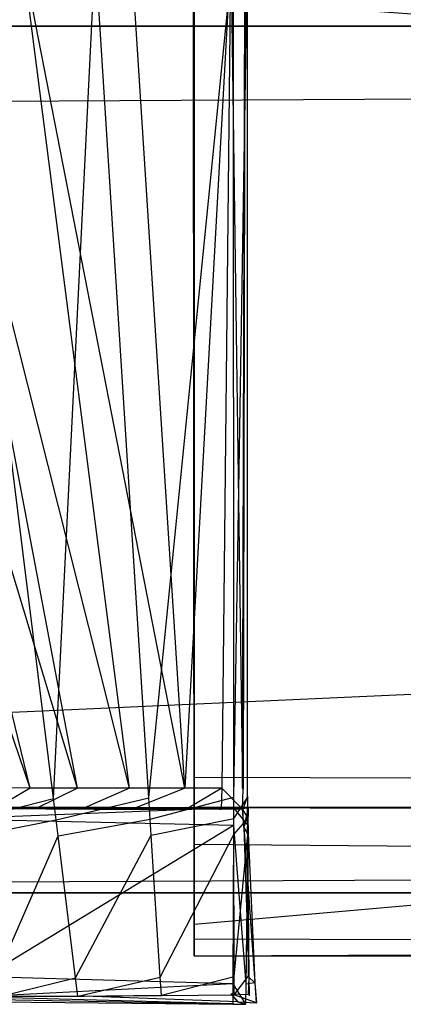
# Model space of a CAD drawing. Extents: x -0.35 to 0, y -0.337 to 0.
# Tile 3 of 18: x -0.295 to -0.286, y -0.337 to -0.316. Entities that reach past the tile are written whole.
import ezdxf

# ---------------------------------------------------------------- set-up
doc = ezdxf.new("R2010")
doc.units = 0
for name, color, linetype in [('L0_GRIFF_N_A81600__2___REPLACEM', 7, 'CONTINUOUS'), ('L1_GRIFF_N_A81600__1___REPLACEM', 7, 'CONTINUOUS'), ('L3_FRONT_N_A81600__0___REPLACEM', 7, 'CONTINUOUS')]:
    doc.layers.add(name, color=color, linetype=linetype)

msp = doc.modelspace()

# ---------------------------------------------------------------- linework, layer by layer
at = {"layer": 'L0_GRIFF_N_A81600__2___REPLACEM', "color": 254}
for points, invisible_edges in [([(-0.294541, -0.332699, 0.578543), (-0.299023, -0.314447, 0.574016), (-0.300803, -0.314443, 0.575786), (-0.294541, -0.332699, 0.578543)], 14), ([(-0.294541, -0.332699, 0.578543), (-0.300803, -0.314443, 0.575786), (-0.295441, -0.33269, 0.579386), (-0.294541, -0.332699, 0.578543)], 14), ([(-0.293505, -0.332704, 0.57786), (-0.296976, -0.314444, 0.572583), (-0.299023, -0.314447, 0.574016), (-0.293505, -0.332704, 0.57786)], 14), ([(-0.293505, -0.332704, 0.57786), (-0.299023, -0.314447, 0.574016), (-0.294541, -0.332699, 0.578543), (-0.293505, -0.332704, 0.57786)], 14), ([(-0.292361, -0.332704, 0.577375), (-0.294718, -0.314428, 0.571563), (-0.296976, -0.314444, 0.572583), (-0.292361, -0.332704, 0.577375)], 14), ([(-0.292361, -0.332704, 0.577375), (-0.296976, -0.314444, 0.572583), (-0.293505, -0.332704, 0.57786), (-0.292361, -0.332704, 0.577375)], 14), ([(-0.293114, -0.314409, 0.566218), (-0.294033, -0.332932, 0.573464), (-0.29633, -0.314435, 0.567114), (-0.293114, -0.314409, 0.566218)], 13), ([(-0.296006, -0.332946, 0.574357), (-0.29633, -0.314435, 0.567114), (-0.294033, -0.332932, 0.573464), (-0.296006, -0.332946, 0.574357)], 14), ([(-0.291147, -0.332702, 0.577057), (-0.292321, -0.314408, 0.570896), (-0.294718, -0.314428, 0.571563), (-0.291147, -0.332702, 0.577057)], 14), ([(-0.291147, -0.332702, 0.577057), (-0.294718, -0.314428, 0.571563), (-0.292361, -0.332704, 0.577375), (-0.291147, -0.332702, 0.577057)], 14), ([(-0.294033, -0.332932, 0.573464), (-0.293114, -0.314409, 0.566218), (-0.291938, -0.332915, 0.572881), (-0.294033, -0.332932, 0.573464)], 14), ([(-0.290085, -0.314385, 0.565867), (-0.291938, -0.332915, 0.572881), (-0.293114, -0.314409, 0.566218), (-0.290085, -0.314385, 0.565867)], 13), ([(-0.291147, -0.332702, 0.577057), (-0.290142, -0.314391, 0.570643), (-0.292321, -0.314408, 0.570896), (-0.291147, -0.332702, 0.577057)], 13), ([(-0.291938, -0.332915, 0.572881), (-0.290085, -0.314385, 0.565867), (-0.290073, -0.3329, 0.572665), (-0.291938, -0.332915, 0.572881)], 14), ([(-0.290142, -0.314391, 0.570643), (-0.291147, -0.332702, 0.577057), (-0.290342, -0.332702, 0.576969), (-0.290142, -0.314391, 0.570643)], 14), ([(-0.289887, -0.332701, 0.57692), (-0.290142, -0.314391, 0.570643), (-0.290342, -0.332702, 0.576969), (-0.289887, -0.332701, 0.57692)], 13), ([(-0.290142, -0.314391, 0.570643), (-0.289887, -0.332701, 0.57692), (-0.289835, -0.314389, 0.570608), (-0.290142, -0.314391, 0.570643)], 14), ([(-0.289778, -0.314383, 0.565831), (-0.290073, -0.3329, 0.572665), (-0.290085, -0.314385, 0.565867), (-0.289778, -0.314383, 0.565831)], 13), ([(-0.290073, -0.3329, 0.572665), (-0.289778, -0.314383, 0.565831), (-0.289766, -0.332898, 0.572629), (-0.290073, -0.3329, 0.572665)], 14), ([(-0.28983, -0.314389, 0.570158), (-0.289887, -0.332701, 0.57692), (-0.289874, -0.332722, 0.576459), (-0.28983, -0.314389, 0.570158)], 13), ([(-0.289887, -0.332701, 0.57692), (-0.28983, -0.314389, 0.570158), (-0.289835, -0.314389, 0.570608), (-0.289887, -0.332701, 0.57692)], 14), ([(-0.28983, -0.314389, 0.570158), (-0.289874, -0.332722, 0.576459), (-0.289776, -0.332882, 0.572985), (-0.28983, -0.314389, 0.570158)], 14), ([(-0.289784, -0.314384, 0.566296), (-0.28983, -0.314389, 0.570158), (-0.289776, -0.332882, 0.572985), (-0.289784, -0.314384, 0.566296)], 14), ([(-0.289776, -0.332882, 0.572985), (-0.289778, -0.314383, 0.565831), (-0.289784, -0.314384, 0.566296), (-0.289776, -0.332882, 0.572985)], 14), ([(-0.289778, -0.314383, 0.565831), (-0.289776, -0.332882, 0.572985), (-0.289766, -0.332898, 0.572629), (-0.289778, -0.314383, 0.565831)], 13), ([(-0.295307, -0.33315, 0.579476), (-0.294541, -0.332699, 0.578543), (-0.295441, -0.33269, 0.579386), (-0.295307, -0.33315, 0.579476)], 13), ([(-0.294541, -0.332699, 0.578543), (-0.295307, -0.33315, 0.579476), (-0.294428, -0.333158, 0.578657), (-0.294541, -0.332699, 0.578543)], 14), ([(-0.294428, -0.333158, 0.578657), (-0.293505, -0.332704, 0.57786), (-0.294541, -0.332699, 0.578543), (-0.294428, -0.333158, 0.578657)], 13), ([(-0.293505, -0.332704, 0.57786), (-0.294428, -0.333158, 0.578657), (-0.293417, -0.333163, 0.577993), (-0.293505, -0.332704, 0.57786)], 14), ([(-0.293417, -0.333163, 0.577993), (-0.292361, -0.332704, 0.577375), (-0.293505, -0.332704, 0.57786), (-0.293417, -0.333163, 0.577993)], 13), ([(-0.292361, -0.332704, 0.577375), (-0.293417, -0.333163, 0.577993), (-0.292301, -0.333164, 0.577521), (-0.292361, -0.332704, 0.577375)], 14), ([(-0.292301, -0.333164, 0.577521), (-0.291147, -0.332702, 0.577057), (-0.292361, -0.332704, 0.577375), (-0.292301, -0.333164, 0.577521)], 13), ([(-0.291147, -0.332702, 0.577057), (-0.292301, -0.333164, 0.577521), (-0.291117, -0.333162, 0.577212), (-0.291147, -0.332702, 0.577057)], 14), ([(-0.291117, -0.333162, 0.577212), (-0.290342, -0.332702, 0.576969), (-0.291147, -0.332702, 0.577057), (-0.291117, -0.333162, 0.577212)], 13), ([(-0.290342, -0.332702, 0.576969), (-0.291117, -0.333162, 0.577212), (-0.290351, -0.333162, 0.577129), (-0.290342, -0.332702, 0.576969)], 14), ([(-0.289889, -0.333162, 0.577079), (-0.290342, -0.332702, 0.576969), (-0.290351, -0.333162, 0.577129), (-0.289889, -0.333162, 0.577079)], 13), ([(-0.290342, -0.332702, 0.576969), (-0.289889, -0.333162, 0.577079), (-0.289887, -0.332701, 0.57692), (-0.290342, -0.332702, 0.576969)], 14), ([(-0.289889, -0.333162, 0.577079), (-0.289874, -0.332722, 0.576459), (-0.289887, -0.332701, 0.57692), (-0.289889, -0.333162, 0.577079)], 14), ([(-0.289874, -0.332722, 0.576459), (-0.289889, -0.333162, 0.577079), (-0.289875, -0.333184, 0.576617), (-0.289874, -0.332722, 0.576459)], 13), ([(-0.289875, -0.333184, 0.576617), (-0.289776, -0.332882, 0.572985), (-0.289874, -0.332722, 0.576459), (-0.289875, -0.333184, 0.576617)], 14), ([(-0.294033, -0.332932, 0.573464), (-0.295922, -0.333411, 0.574504), (-0.296006, -0.332946, 0.574357), (-0.294033, -0.332932, 0.573464)], 13), ([(-0.295922, -0.333411, 0.574504), (-0.294033, -0.332932, 0.573464), (-0.293975, -0.333398, 0.573624), (-0.295922, -0.333411, 0.574504)], 14), ([(-0.291938, -0.332915, 0.572881), (-0.293975, -0.333398, 0.573624), (-0.294033, -0.332932, 0.573464), (-0.291938, -0.332915, 0.572881)], 13), ([(-0.293975, -0.333398, 0.573624), (-0.291938, -0.332915, 0.572881), (-0.291909, -0.33338, 0.573049), (-0.293975, -0.333398, 0.573624)], 14), ([(-0.290073, -0.3329, 0.572665), (-0.291909, -0.33338, 0.573049), (-0.291938, -0.332915, 0.572881), (-0.290073, -0.3329, 0.572665)], 13), ([(-0.291909, -0.33338, 0.573049), (-0.290073, -0.3329, 0.572665), (-0.290073, -0.333366, 0.572836), (-0.291909, -0.33338, 0.573049)], 14), ([(-0.289766, -0.332898, 0.572629), (-0.290073, -0.333366, 0.572836), (-0.290073, -0.3329, 0.572665), (-0.289766, -0.332898, 0.572629)], 13), ([(-0.290073, -0.333366, 0.572836), (-0.289766, -0.332898, 0.572629), (-0.289766, -0.333364, 0.5728), (-0.290073, -0.333366, 0.572836)], 14), ([(-0.289776, -0.332882, 0.572985), (-0.289875, -0.333184, 0.576617), (-0.289776, -0.333347, 0.573153), (-0.289776, -0.332882, 0.572985)], 13), ([(-0.289776, -0.333347, 0.573153), (-0.289766, -0.332898, 0.572629), (-0.289776, -0.332882, 0.572985), (-0.289776, -0.333347, 0.573153)], 14), ([(-0.289766, -0.332898, 0.572629), (-0.289776, -0.333347, 0.573153), (-0.289766, -0.333364, 0.5728), (-0.289766, -0.332898, 0.572629)], 13), ([(-0.29009, -0.33313, 0.598695), (-0.296421, -0.333125, 0.58377), (-0.296324, -0.33312, 0.598679), (-0.29009, -0.33313, 0.598695)], 14), ([(-0.29009, -0.33313, 0.598695), (-0.295962, -0.333143, 0.581679), (-0.296421, -0.333125, 0.58377), (-0.29009, -0.33313, 0.598695)], 14), ([(-0.296321, -0.33312, 0.599014), (-0.29009, -0.33313, 0.598695), (-0.296324, -0.33312, 0.598679), (-0.296321, -0.33312, 0.599014)], 13), ([(-0.296257, -0.333377, 0.599014), (-0.290085, -0.33313, 0.599014), (-0.296321, -0.33312, 0.599014), (-0.296257, -0.333377, 0.599014)], 13), ([(-0.29009, -0.33313, 0.598695), (-0.296321, -0.33312, 0.599014), (-0.290085, -0.33313, 0.599014), (-0.29009, -0.33313, 0.598695)], 14), ([(-0.290085, -0.33313, 0.599014), (-0.296257, -0.333377, 0.599014), (-0.290086, -0.333524, 0.599014), (-0.290085, -0.33313, 0.599014)], 14), ([(-0.29009, -0.33313, 0.598695), (-0.293141, -0.333163, 0.578509), (-0.295962, -0.333143, 0.581679), (-0.29009, -0.33313, 0.598695)], 14), ([(-0.295962, -0.333143, 0.581679), (-0.293141, -0.333163, 0.578509), (-0.294871, -0.33315, 0.579867), (-0.295962, -0.333143, 0.581679)], 14), ([(-0.295307, -0.33315, 0.579476), (-0.294067, -0.333158, 0.579117), (-0.294428, -0.333158, 0.578657), (-0.295307, -0.33315, 0.579476)], 13), ([(-0.294067, -0.333158, 0.579117), (-0.295307, -0.33315, 0.579476), (-0.294871, -0.33315, 0.579867), (-0.294067, -0.333158, 0.579117)], 14), ([(-0.294871, -0.33315, 0.579867), (-0.293141, -0.333163, 0.578509), (-0.294067, -0.333158, 0.579117), (-0.294871, -0.33315, 0.579867)], 14), ([(-0.294428, -0.333158, 0.578657), (-0.293141, -0.333163, 0.578509), (-0.293417, -0.333163, 0.577993), (-0.294428, -0.333158, 0.578657)], 13), ([(-0.293141, -0.333163, 0.578509), (-0.294428, -0.333158, 0.578657), (-0.294067, -0.333158, 0.579117), (-0.293141, -0.333163, 0.578509)], 14), ([(-0.293417, -0.333163, 0.577993), (-0.292113, -0.333163, 0.578074), (-0.292301, -0.333164, 0.577521), (-0.293417, -0.333163, 0.577993)], 13), ([(-0.292113, -0.333163, 0.578074), (-0.293417, -0.333163, 0.577993), (-0.293141, -0.333163, 0.578509), (-0.292113, -0.333163, 0.578074)], 14), ([(-0.29009, -0.33313, 0.598695), (-0.291101, -0.333162, 0.577796), (-0.293141, -0.333163, 0.578509), (-0.29009, -0.33313, 0.598695)], 14), ([(-0.293141, -0.333163, 0.578509), (-0.291101, -0.333162, 0.577796), (-0.292113, -0.333163, 0.578074), (-0.293141, -0.333163, 0.578509)], 14), ([(-0.292301, -0.333164, 0.577521), (-0.291101, -0.333162, 0.577796), (-0.291117, -0.333162, 0.577212), (-0.292301, -0.333164, 0.577521)], 13), ([(-0.291101, -0.333162, 0.577796), (-0.292301, -0.333164, 0.577521), (-0.292113, -0.333163, 0.578074), (-0.291101, -0.333162, 0.577796)], 14), ([(-0.291117, -0.333162, 0.577212), (-0.290384, -0.333161, 0.577717), (-0.290351, -0.333162, 0.577129), (-0.291117, -0.333162, 0.577212)], 13), ([(-0.290384, -0.333161, 0.577717), (-0.291117, -0.333162, 0.577212), (-0.291101, -0.333162, 0.577796), (-0.290384, -0.333161, 0.577717)], 14), ([(-0.29009, -0.33313, 0.598695), (-0.290384, -0.333161, 0.577717), (-0.291101, -0.333162, 0.577796), (-0.29009, -0.33313, 0.598695)], 14), ([(-0.28976, -0.333131, 0.598696), (-0.290384, -0.333161, 0.577717), (-0.29009, -0.33313, 0.598695), (-0.28976, -0.333131, 0.598696)], 14), ([(-0.290384, -0.333161, 0.577717), (-0.28976, -0.333131, 0.598696), (-0.289885, -0.333161, 0.577662), (-0.290384, -0.333161, 0.577717)], 13), ([(-0.289885, -0.333161, 0.577662), (-0.290351, -0.333162, 0.577129), (-0.290384, -0.333161, 0.577717), (-0.289885, -0.333161, 0.577662)], 14), ([(-0.290351, -0.333162, 0.577129), (-0.289885, -0.333161, 0.577662), (-0.289889, -0.333162, 0.577079), (-0.290351, -0.333162, 0.577129)], 13), ([(-0.290085, -0.33313, 0.599014), (-0.28976, -0.333131, 0.598696), (-0.29009, -0.33313, 0.598695), (-0.290085, -0.33313, 0.599014)], 13), ([(-0.289764, -0.333525, 0.599014), (-0.290085, -0.33313, 0.599014), (-0.290086, -0.333524, 0.599014), (-0.289764, -0.333525, 0.599014)], 13), ([(-0.290085, -0.33313, 0.599014), (-0.289764, -0.333525, 0.599014), (-0.289758, -0.33313, 0.599014), (-0.290085, -0.33313, 0.599014)], 14), ([(-0.28976, -0.333131, 0.598696), (-0.290085, -0.33313, 0.599014), (-0.289758, -0.33313, 0.599014), (-0.28976, -0.333131, 0.598696)], 14), ([(-0.289858, -0.33355, 0.577671), (-0.289889, -0.333162, 0.577079), (-0.289885, -0.333161, 0.577662), (-0.289858, -0.33355, 0.577671)], 14), ([(-0.28986, -0.333551, 0.577088), (-0.289875, -0.333184, 0.576617), (-0.289889, -0.333162, 0.577079), (-0.28986, -0.333551, 0.577088)], 14), ([(-0.289889, -0.333162, 0.577079), (-0.289858, -0.33355, 0.577671), (-0.28986, -0.333551, 0.577088), (-0.289889, -0.333162, 0.577079)], 13), ([(-0.28976, -0.333131, 0.598696), (-0.289858, -0.33355, 0.577671), (-0.289885, -0.333161, 0.577662), (-0.28976, -0.333131, 0.598696)], 14), ([(-0.289875, -0.333184, 0.576617), (-0.28986, -0.333551, 0.577088), (-0.289853, -0.333564, 0.576752), (-0.289875, -0.333184, 0.576617)], 13), ([(-0.289853, -0.333564, 0.576752), (-0.289776, -0.333347, 0.573153), (-0.289875, -0.333184, 0.576617), (-0.289853, -0.333564, 0.576752)], 14), ([(-0.28976, -0.333131, 0.598696), (-0.289765, -0.333526, 0.598695), (-0.289858, -0.33355, 0.577671), (-0.28976, -0.333131, 0.598696)], 14), ([(-0.28976, -0.333131, 0.598696), (-0.289764, -0.333525, 0.599014), (-0.289765, -0.333526, 0.598695), (-0.28976, -0.333131, 0.598696)], 13), ([(-0.289764, -0.333525, 0.599014), (-0.28976, -0.333131, 0.598696), (-0.289758, -0.33313, 0.599014), (-0.289764, -0.333525, 0.599014)], 14), ([(-0.29554, -0.336838, 0.599014), (-0.290086, -0.333524, 0.599014), (-0.296257, -0.333377, 0.599014), (-0.29554, -0.336838, 0.599014)], 13), ([(-0.293975, -0.333398, 0.573624), (-0.295858, -0.333765, 0.574617), (-0.295922, -0.333411, 0.574504), (-0.293975, -0.333398, 0.573624)], 13), ([(-0.295858, -0.333765, 0.574617), (-0.293975, -0.333398, 0.573624), (-0.293931, -0.333751, 0.573745), (-0.295858, -0.333765, 0.574617)], 14), ([(-0.291909, -0.33338, 0.573049), (-0.293931, -0.333751, 0.573745), (-0.293975, -0.333398, 0.573624), (-0.291909, -0.33338, 0.573049)], 13), ([(-0.293931, -0.333751, 0.573745), (-0.291909, -0.33338, 0.573049), (-0.291886, -0.333734, 0.573176), (-0.293931, -0.333751, 0.573745)], 14), ([(-0.290073, -0.333366, 0.572836), (-0.291886, -0.333734, 0.573176), (-0.291909, -0.33338, 0.573049), (-0.290073, -0.333366, 0.572836)], 13), ([(-0.291886, -0.333734, 0.573176), (-0.290073, -0.333366, 0.572836), (-0.290073, -0.33372, 0.572966), (-0.291886, -0.333734, 0.573176)], 14), ([(-0.289766, -0.333364, 0.5728), (-0.290073, -0.33372, 0.572966), (-0.290073, -0.333366, 0.572836), (-0.289766, -0.333364, 0.5728)], 13), ([(-0.290073, -0.33372, 0.572966), (-0.289766, -0.333364, 0.5728), (-0.289766, -0.333718, 0.57293), (-0.290073, -0.33372, 0.572966)], 14), ([(-0.289776, -0.333347, 0.573153), (-0.289853, -0.333564, 0.576752), (-0.289774, -0.333704, 0.573281), (-0.289776, -0.333347, 0.573153)], 13), ([(-0.289774, -0.333704, 0.573281), (-0.289766, -0.333364, 0.5728), (-0.289776, -0.333347, 0.573153), (-0.289774, -0.333704, 0.573281)], 14), ([(-0.289766, -0.333364, 0.5728), (-0.289774, -0.333704, 0.573281), (-0.289766, -0.333718, 0.57293), (-0.289766, -0.333364, 0.5728)], 13), ([(-0.290086, -0.333524, 0.599014), (-0.29554, -0.336838, 0.599014), (-0.290095, -0.336989, 0.599014), (-0.290086, -0.333524, 0.599014)], 14), ([(-0.290073, -0.33372, 0.572966), (-0.291689, -0.336846, 0.574297), (-0.291886, -0.333734, 0.573176), (-0.290073, -0.33372, 0.572966)], 13), ([(-0.291689, -0.336846, 0.574297), (-0.290073, -0.33372, 0.572966), (-0.290071, -0.336833, 0.574109), (-0.291689, -0.336846, 0.574297)], 14), ([(-0.289814, -0.336997, 0.599014), (-0.290086, -0.333524, 0.599014), (-0.290095, -0.336989, 0.599014), (-0.289814, -0.336997, 0.599014)], 13), ([(-0.290086, -0.333524, 0.599014), (-0.289814, -0.336997, 0.599014), (-0.289764, -0.333525, 0.599014), (-0.290086, -0.333524, 0.599014)], 14), ([(-0.289766, -0.333718, 0.57293), (-0.290071, -0.336833, 0.574109), (-0.290073, -0.33372, 0.572966), (-0.289766, -0.333718, 0.57293)], 13), ([(-0.290071, -0.336833, 0.574109), (-0.289766, -0.333718, 0.57293), (-0.289763, -0.336831, 0.574073), (-0.290071, -0.336833, 0.574109)], 14), ([(-0.289858, -0.33355, 0.577671), (-0.289612, -0.336971, 0.577175), (-0.28986, -0.333551, 0.577088), (-0.289858, -0.33355, 0.577671)], 14), ([(-0.28986, -0.333551, 0.577088), (-0.289612, -0.336971, 0.577175), (-0.289853, -0.333564, 0.576752), (-0.28986, -0.333551, 0.577088)], 14), ([(-0.289765, -0.333526, 0.598695), (-0.289617, -0.336972, 0.577673), (-0.289858, -0.33355, 0.577671), (-0.289765, -0.333526, 0.598695)], 14), ([(-0.289612, -0.336971, 0.577175), (-0.289858, -0.33355, 0.577671), (-0.289617, -0.336972, 0.577673), (-0.289612, -0.336971, 0.577175)], 13), ([(-0.289853, -0.333564, 0.576752), (-0.289747, -0.336846, 0.574412), (-0.289774, -0.333704, 0.573281), (-0.289853, -0.333564, 0.576752)], 14), ([(-0.289853, -0.333564, 0.576752), (-0.289612, -0.336971, 0.577175), (-0.289747, -0.336846, 0.574412), (-0.289853, -0.333564, 0.576752)], 14), ([(-0.289811, -0.336997, 0.598678), (-0.289764, -0.333525, 0.599014), (-0.289814, -0.336997, 0.599014), (-0.289811, -0.336997, 0.598678)], 13), ([(-0.289764, -0.333525, 0.599014), (-0.289811, -0.336997, 0.598678), (-0.289765, -0.333526, 0.598695), (-0.289764, -0.333525, 0.599014)], 14), ([(-0.289765, -0.333526, 0.598695), (-0.289811, -0.336997, 0.598678), (-0.289617, -0.336972, 0.577673), (-0.289765, -0.333526, 0.598695)], 14), ([(-0.289774, -0.333704, 0.573281), (-0.289747, -0.336846, 0.574412), (-0.289763, -0.336831, 0.574073), (-0.289774, -0.333704, 0.573281)], 14), ([(-0.289774, -0.333704, 0.573281), (-0.289763, -0.336831, 0.574073), (-0.289766, -0.333718, 0.57293), (-0.289774, -0.333704, 0.573281)], 14), ([(-0.293931, -0.333751, 0.573745), (-0.295294, -0.336874, 0.575604), (-0.295858, -0.333765, 0.574617), (-0.293931, -0.333751, 0.573745)], 13), ([(-0.295294, -0.336874, 0.575604), (-0.293931, -0.333751, 0.573745), (-0.293545, -0.336861, 0.574813), (-0.295294, -0.336874, 0.575604)], 14), ([(-0.291886, -0.333734, 0.573176), (-0.293545, -0.336861, 0.574813), (-0.293931, -0.333751, 0.573745), (-0.291886, -0.333734, 0.573176)], 13), ([(-0.293545, -0.336861, 0.574813), (-0.291886, -0.333734, 0.573176), (-0.291689, -0.336846, 0.574297), (-0.293545, -0.336861, 0.574813)], 14), ([(-0.295459, -0.337265, 0.599014), (-0.290095, -0.336989, 0.599014), (-0.29554, -0.336838, 0.599014), (-0.295459, -0.337265, 0.599014)], 13), ([(-0.293545, -0.336861, 0.574813), (-0.295222, -0.337272, 0.575731), (-0.295294, -0.336874, 0.575604), (-0.293545, -0.336861, 0.574813)], 13), ([(-0.295222, -0.337272, 0.575731), (-0.293545, -0.336861, 0.574813), (-0.293495, -0.337259, 0.57495), (-0.295222, -0.337272, 0.575731)], 14), ([(-0.291689, -0.336846, 0.574297), (-0.293495, -0.337259, 0.57495), (-0.293545, -0.336861, 0.574813), (-0.291689, -0.336846, 0.574297)], 13), ([(-0.293495, -0.337259, 0.57495), (-0.291689, -0.336846, 0.574297), (-0.291663, -0.337244, 0.57444), (-0.293495, -0.337259, 0.57495)], 14), ([(-0.290071, -0.336833, 0.574109), (-0.291663, -0.337244, 0.57444), (-0.291689, -0.336846, 0.574297), (-0.290071, -0.336833, 0.574109)], 13), ([(-0.291663, -0.337244, 0.57444), (-0.290071, -0.336833, 0.574109), (-0.29007, -0.337232, 0.574255), (-0.291663, -0.337244, 0.57444)], 14), ([(-0.289763, -0.336831, 0.574073), (-0.29007, -0.337232, 0.574255), (-0.290071, -0.336833, 0.574109), (-0.289763, -0.336831, 0.574073)], 13), ([(-0.29007, -0.337232, 0.574255), (-0.289763, -0.336831, 0.574073), (-0.289763, -0.337229, 0.574219), (-0.29007, -0.337232, 0.574255)], 14), ([(-0.289747, -0.336846, 0.574412), (-0.289763, -0.337229, 0.574219), (-0.289763, -0.336831, 0.574073), (-0.289747, -0.336846, 0.574412)], 14), ([(-0.289763, -0.337229, 0.574219), (-0.289747, -0.336846, 0.574412), (-0.28974, -0.337252, 0.574592), (-0.289763, -0.337229, 0.574219)], 13), ([(-0.289747, -0.336846, 0.574412), (-0.289612, -0.336971, 0.577175), (-0.28974, -0.337252, 0.574592), (-0.289747, -0.336846, 0.574412)], 14), ([(-0.290095, -0.336989, 0.599014), (-0.295459, -0.337265, 0.599014), (-0.290095, -0.337433, 0.599014), (-0.290095, -0.336989, 0.599014)], 14), ([(-0.289821, -0.337441, 0.599014), (-0.290095, -0.336989, 0.599014), (-0.290095, -0.337433, 0.599014), (-0.289821, -0.337441, 0.599014)], 13), ([(-0.290095, -0.336989, 0.599014), (-0.289821, -0.337441, 0.599014), (-0.289814, -0.336997, 0.599014), (-0.290095, -0.336989, 0.599014)], 14), ([(-0.289817, -0.337441, 0.598677), (-0.289814, -0.336997, 0.599014), (-0.289821, -0.337441, 0.599014), (-0.289817, -0.337441, 0.598677)], 13), ([(-0.289811, -0.336997, 0.598678), (-0.289817, -0.337441, 0.598677), (-0.289586, -0.33741, 0.577684), (-0.289811, -0.336997, 0.598678)], 14), ([(-0.289814, -0.336997, 0.599014), (-0.289817, -0.337441, 0.598677), (-0.289811, -0.336997, 0.598678), (-0.289814, -0.336997, 0.599014)], 14), ([(-0.289617, -0.336972, 0.577673), (-0.289811, -0.336997, 0.598678), (-0.289586, -0.33741, 0.577684), (-0.289617, -0.336972, 0.577673)], 14), ([(-0.289612, -0.336971, 0.577175), (-0.28958, -0.337409, 0.577186), (-0.28974, -0.337252, 0.574592), (-0.289612, -0.336971, 0.577175)], 14), ([(-0.289617, -0.336972, 0.577673), (-0.28958, -0.337409, 0.577186), (-0.289612, -0.336971, 0.577175), (-0.289617, -0.336972, 0.577673)], 14), ([(-0.28958, -0.337409, 0.577186), (-0.289617, -0.336972, 0.577673), (-0.289586, -0.33741, 0.577684), (-0.28958, -0.337409, 0.577186)], 13), ([(-0.30016, -0.337344, 0.598708), (-0.30038, -0.337253, 0.585234), (-0.2901, -0.337435, 0.598677), (-0.30016, -0.337344, 0.598708)], 14), ([(-0.2901, -0.337435, 0.598677), (-0.30038, -0.337253, 0.585234), (-0.28999, -0.337389, 0.577694), (-0.2901, -0.337435, 0.598677)], 14), ([(-0.30038, -0.337253, 0.585234), (-0.297841, -0.337275, 0.578438), (-0.293359, -0.337262, 0.575325), (-0.30038, -0.337253, 0.585234)], 14), ([(-0.30038, -0.337253, 0.585234), (-0.293359, -0.337262, 0.575325), (-0.28999, -0.337389, 0.577694), (-0.30038, -0.337253, 0.585234)], 14), ([(-0.300151, -0.337341, 0.599014), (-0.30016, -0.337344, 0.598708), (-0.2901, -0.337435, 0.598677), (-0.300151, -0.337341, 0.599014)], 14), ([(-0.300151, -0.337341, 0.599014), (-0.2901, -0.337435, 0.598677), (-0.296462, -0.337257, 0.599014), (-0.300151, -0.337341, 0.599014)], 14), ([(-0.297841, -0.337275, 0.578438), (-0.295024, -0.337275, 0.576078), (-0.293359, -0.337262, 0.575325), (-0.297841, -0.337275, 0.578438)], 14), ([(-0.290095, -0.337433, 0.599014), (-0.296462, -0.337257, 0.599014), (-0.2901, -0.337435, 0.598677), (-0.290095, -0.337433, 0.599014)], 14), ([(-0.293359, -0.337262, 0.575325), (-0.295222, -0.337272, 0.575731), (-0.293495, -0.337259, 0.57495), (-0.293359, -0.337262, 0.575325)], 13), ([(-0.295222, -0.337272, 0.575731), (-0.293359, -0.337262, 0.575325), (-0.295024, -0.337275, 0.576078), (-0.295222, -0.337272, 0.575731)], 14), ([(-0.291644, -0.337248, 0.574839), (-0.293495, -0.337259, 0.57495), (-0.291663, -0.337244, 0.57444), (-0.291644, -0.337248, 0.574839)], 13), ([(-0.293495, -0.337259, 0.57495), (-0.291644, -0.337248, 0.574839), (-0.293359, -0.337262, 0.575325), (-0.293495, -0.337259, 0.57495)], 14), ([(-0.293359, -0.337262, 0.575325), (-0.291644, -0.337248, 0.574839), (-0.290133, -0.337214, 0.574663), (-0.293359, -0.337262, 0.575325)], 14), ([(-0.28999, -0.337389, 0.577694), (-0.293359, -0.337262, 0.575325), (-0.290133, -0.337214, 0.574663), (-0.28999, -0.337389, 0.577694)], 14), ([(-0.291644, -0.337248, 0.574839), (-0.291663, -0.337244, 0.57444), (-0.29007, -0.337232, 0.574255), (-0.291644, -0.337248, 0.574839)], 14), ([(-0.291644, -0.337248, 0.574839), (-0.29007, -0.337232, 0.574255), (-0.290133, -0.337214, 0.574663), (-0.291644, -0.337248, 0.574839)], 14), ([(-0.290133, -0.337214, 0.574663), (-0.29007, -0.337232, 0.574255), (-0.289763, -0.337229, 0.574219), (-0.290133, -0.337214, 0.574663)], 14), ([(-0.289978, -0.337388, 0.577197), (-0.290133, -0.337214, 0.574663), (-0.28958, -0.337409, 0.577186), (-0.289978, -0.337388, 0.577197)], 14), ([(-0.28958, -0.337409, 0.577186), (-0.290133, -0.337214, 0.574663), (-0.28974, -0.337252, 0.574592), (-0.28958, -0.337409, 0.577186)], 14), ([(-0.290133, -0.337214, 0.574663), (-0.289763, -0.337229, 0.574219), (-0.28974, -0.337252, 0.574592), (-0.290133, -0.337214, 0.574663)], 14), ([(-0.28999, -0.337389, 0.577694), (-0.290133, -0.337214, 0.574663), (-0.289978, -0.337388, 0.577197), (-0.28999, -0.337389, 0.577694)], 14), ([(-0.28999, -0.337389, 0.577694), (-0.289817, -0.337441, 0.598677), (-0.2901, -0.337435, 0.598677), (-0.28999, -0.337389, 0.577694)], 14), ([(-0.289978, -0.337388, 0.577197), (-0.289586, -0.33741, 0.577684), (-0.28999, -0.337389, 0.577694), (-0.289978, -0.337388, 0.577197)], 14), ([(-0.289817, -0.337441, 0.598677), (-0.28999, -0.337389, 0.577694), (-0.289586, -0.33741, 0.577684), (-0.289817, -0.337441, 0.598677)], 13), ([(-0.289586, -0.33741, 0.577684), (-0.289978, -0.337388, 0.577197), (-0.28958, -0.337409, 0.577186), (-0.289586, -0.33741, 0.577684)], 13), ([(-0.2901, -0.337435, 0.598677), (-0.289821, -0.337441, 0.599014), (-0.290095, -0.337433, 0.599014), (-0.2901, -0.337435, 0.598677)], 14), ([(-0.289821, -0.337441, 0.599014), (-0.2901, -0.337435, 0.598677), (-0.289817, -0.337441, 0.598677), (-0.289821, -0.337441, 0.599014)], 13)]:
    msp.add_3dface(points, dxfattribs=dict(at, invisible_edges=invisible_edges))
at = {"layer": 'L1_GRIFF_N_A81600__1___REPLACEM', "color": 254}
for points, invisible_edges in [([(-0.057828, -0.31549, 0.567178), (-0.290945, -0.335681, 0.574543), (-0.290961, -0.31549, 0.567178), (-0.057828, -0.31549, 0.567178)], 13), ([(-0.290945, -0.335681, 0.574543), (-0.057828, -0.31549, 0.567178), (-0.057811, -0.335681, 0.574543), (-0.290945, -0.335681, 0.574543)], 14), ([(-0.057811, -0.332458, 0.576732), (-0.290944, -0.315376, 0.570481), (-0.290944, -0.332458, 0.576732), (-0.057811, -0.332458, 0.576732)], 13), ([(-0.290944, -0.315376, 0.570481), (-0.057811, -0.332458, 0.576732), (-0.057811, -0.315376, 0.570481), (-0.290944, -0.315376, 0.570481)], 14), ([(-0.057811, -0.333123, 0.576975), (-0.290944, -0.332458, 0.576732), (-0.290944, -0.333123, 0.576975), (-0.057811, -0.333123, 0.576975)], 13), ([(-0.290944, -0.332458, 0.576732), (-0.057811, -0.333123, 0.576975), (-0.057811, -0.332458, 0.576732), (-0.290944, -0.332458, 0.576732)], 14), ([(-0.290944, -0.333123, 0.578633), (-0.057811, -0.333123, 0.576975), (-0.290944, -0.333123, 0.576975), (-0.290944, -0.333123, 0.578633)], 13), ([(-0.057811, -0.333123, 0.576975), (-0.290944, -0.333123, 0.578633), (-0.057811, -0.333123, 0.578633), (-0.057811, -0.333123, 0.576975)], 14), ([(-0.057811, -0.333931, 0.578666), (-0.290944, -0.333123, 0.578633), (-0.290944, -0.333931, 0.578666), (-0.057811, -0.333931, 0.578666)], 13), ([(-0.290944, -0.333123, 0.578633), (-0.057811, -0.333931, 0.578666), (-0.057811, -0.333123, 0.578633), (-0.290944, -0.333123, 0.578633)], 14), ([(-0.057811, -0.336009, 0.578748), (-0.290944, -0.333931, 0.578666), (-0.290944, -0.336009, 0.578748), (-0.057811, -0.336009, 0.578748)], 13), ([(-0.290944, -0.333931, 0.578666), (-0.057811, -0.336009, 0.578748), (-0.057811, -0.333931, 0.578666), (-0.290944, -0.333931, 0.578666)], 14), ([(-0.057811, -0.335681, 0.574543), (-0.290944, -0.336375, 0.574809), (-0.290945, -0.335681, 0.574543), (-0.057811, -0.335681, 0.574543)], 13), ([(-0.290944, -0.336375, 0.574809), (-0.057811, -0.335681, 0.574543), (-0.057811, -0.336375, 0.574809), (-0.290944, -0.336375, 0.574809)], 14), ([(-0.057811, -0.336375, 0.578763), (-0.290944, -0.336009, 0.578748), (-0.290944, -0.336375, 0.578763), (-0.057811, -0.336375, 0.578763)], 13), ([(-0.290944, -0.336009, 0.578748), (-0.057811, -0.336375, 0.578763), (-0.057811, -0.336009, 0.578748), (-0.290944, -0.336009, 0.578748)], 14), ([(-0.057811, -0.336375, 0.578763), (-0.290944, -0.336375, 0.578145), (-0.057811, -0.336375, 0.578145), (-0.057811, -0.336375, 0.578763)], 13), ([(-0.290944, -0.336375, 0.578145), (-0.057811, -0.336375, 0.578763), (-0.290944, -0.336375, 0.578763), (-0.290944, -0.336375, 0.578145)], 14), ([(-0.057811, -0.336375, 0.578145), (-0.290944, -0.336375, 0.575524), (-0.057811, -0.336375, 0.575524), (-0.057811, -0.336375, 0.578145)], 13), ([(-0.290944, -0.336375, 0.575524), (-0.057811, -0.336375, 0.578145), (-0.290944, -0.336375, 0.578145), (-0.290944, -0.336375, 0.575524)], 14), ([(-0.057811, -0.336375, 0.575524), (-0.290944, -0.336375, 0.574809), (-0.057811, -0.336375, 0.574809), (-0.057811, -0.336375, 0.575524)], 13), ([(-0.290944, -0.336375, 0.574809), (-0.057811, -0.336375, 0.575524), (-0.290944, -0.336375, 0.575524), (-0.290944, -0.336375, 0.574809)], 14)]:
    msp.add_3dface(points, dxfattribs=dict(at, invisible_edges=invisible_edges))
at = {"layer": 'L3_FRONT_N_A81600__0___REPLACEM', "color": 8}
for points, invisible_edges in [([(-0.346193, -0.316, 0.00371), (-0.003722, -0.316, 0.002), (-0.346193, -0.316, 0.002), (-0.346193, -0.316, 0.00371)], 13), ([(-0.003722, -0.316, 0.002), (-0.346193, -0.316, 0.00371), (-0.003722, -0.316, 0.00371), (-0.003722, -0.316, 0.002)], 14), ([(-0.346193, -0.316, 0.596382), (-0.003722, -0.316, 0.00371), (-0.346193, -0.316, 0.00371), (-0.346193, -0.316, 0.596382)], 13), ([(-0.003722, -0.316, 0.00371), (-0.346193, -0.316, 0.596382), (-0.297473, -0.316, 0.570372), (-0.003722, -0.316, 0.00371)], 10), ([(-0.003722, -0.316, 0.002), (-0.346193, -0.317928, 0.002), (-0.346193, -0.316, 0.002), (-0.003722, -0.316, 0.002)], 13), ([(-0.346193, -0.317928, 0.002), (-0.003722, -0.316, 0.002), (-0.003722, -0.317928, 0.002), (-0.346193, -0.317928, 0.002)], 14), ([(-0.003722, -0.316, 0.00371), (-0.297473, -0.316, 0.570372), (-0.2943, -0.316, 0.56941), (-0.003722, -0.316, 0.00371)], 13), ([(-0.003722, -0.316, 0.00371), (-0.2943, -0.316, 0.56941), (-0.291, -0.316, 0.569085), (-0.003722, -0.316, 0.00371)], 10), ([(-0.057342, -0.316, 0.569166), (-0.003722, -0.316, 0.00371), (-0.291, -0.316, 0.569085), (-0.057342, -0.316, 0.569166)], 15), ([(-0.003722, -0.317928, 0.002), (-0.346193, -0.333345, 0.002), (-0.346193, -0.317928, 0.002), (-0.003722, -0.317928, 0.002)], 13), ([(-0.346193, -0.333345, 0.002), (-0.003722, -0.317928, 0.002), (-0.003722, -0.333345, 0.002), (-0.346193, -0.333345, 0.002)], 14), ([(-0.003722, -0.333345, 0.002), (-0.346193, -0.335, 0.002), (-0.346193, -0.333345, 0.002), (-0.003722, -0.333345, 0.002)], 13), ([(-0.346193, -0.335, 0.002), (-0.003722, -0.333345, 0.002), (-0.003722, -0.335, 0.002), (-0.346193, -0.335, 0.002)], 14), ([(-0.003722, -0.335, 0.596586), (-0.346193, -0.335, 0.00371), (-0.003722, -0.335, 0.00371), (-0.003722, -0.335, 0.596586)], 13), ([(-0.346193, -0.335, 0.00371), (-0.003722, -0.335, 0.596586), (-0.055173, -0.335, 0.576761), (-0.346193, -0.335, 0.00371)], 10), ([(-0.346193, -0.335, 0.00371), (-0.055173, -0.335, 0.576761), (-0.057049, -0.335, 0.576192), (-0.346193, -0.335, 0.00371)], 13), ([(-0.346193, -0.335, 0.00371), (-0.057049, -0.335, 0.576192), (-0.059, -0.335, 0.576), (-0.346193, -0.335, 0.00371)], 10), ([(-0.294827, -0.335, 0.576761), (-0.346193, -0.335, 0.00371), (-0.292951, -0.335, 0.576192), (-0.294827, -0.335, 0.576761)], 13), ([(-0.292951, -0.335, 0.576192), (-0.346193, -0.335, 0.00371), (-0.291, -0.335, 0.576), (-0.292951, -0.335, 0.576192)], 10), ([(-0.291, -0.335, 0.576), (-0.346193, -0.335, 0.00371), (-0.059, -0.335, 0.576), (-0.291, -0.335, 0.576)], 15), ([(-0.003722, -0.335, 0.00371), (-0.346193, -0.335, 0.002), (-0.003722, -0.335, 0.002), (-0.003722, -0.335, 0.00371)], 13), ([(-0.346193, -0.335, 0.002), (-0.003722, -0.335, 0.00371), (-0.346193, -0.335, 0.00371), (-0.346193, -0.335, 0.002)], 14)]:
    msp.add_3dface(points, dxfattribs=dict(at, invisible_edges=invisible_edges))

doc.saveas('drawing.dxf')
